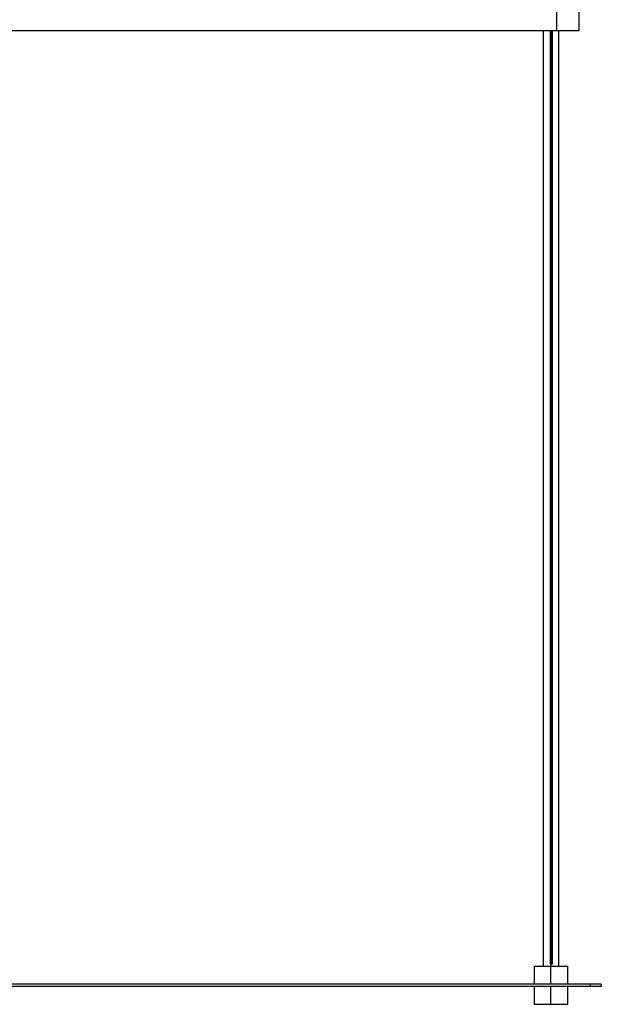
# Paper-space layout '_Superior' of a CAD drawing. Header units: millimetres. Extents: x -1281 to -81, y -1129 to 63.
# Tile 2 of 5: x -731 to -471, y -1129 to -689. Entities that reach past the tile are written whole.
import ezdxf

# ---------------------------------------------------------------- set-up
doc = ezdxf.new("R2010")
doc.units = ezdxf.units.MM

psp = doc.layouts.new('_Superior')

# ---------------------------------------------------------------- linework, layer by layer
at = {"color": 7, "linetype": 'Continuous', "lineweight": 25}
for p, q in [((-491, -684.4), (-491, -694.4)), ((-481, -684.4), (-481, -694.4)), ((-491, -694.4), (-871, -694.4)), ((-493.86, -694.4), (-493.86, -1111.25)), ((-493.14, -1111.25), (-493.14, -694.4)), ((-493, -694.4), (-493, -1111.25)), ((-501, -1112.25), (-501, -1120.25)), ((-493.5, -1112.25), (-493.5, -1111.25)), ((-493.5, -1120.25), (-493.5, -1112.25)), ((-486, -1120.25), (-486, -1112.25)), ((-476, -1120.25), (-886, -1120.25)), ((-476, -1121.25), (-886, -1121.25)), ((-501, -1121.25), (-501, -1129.25)), ((-493.5, -1129.25), (-493.5, -1121.25)), ((-486, -1129.25), (-486, -1121.25)), ((-476, -1120.25), (-476, -1121.25)), ((-471, -1120.25), (-471, -1121.25))]:
    psp.add_line(p, q, dxfattribs=at)
for points, knots in [([(-496.98, -694.4), (-496.98, -694.66), (-496.98, -701.17), (-496.93, -713.81), (-496.93, -732.16), (-496.93, -747.93), (-496.95, -761.2), (-496.96, -772.07), (-496.98, -783.08), (-496.99, -794.74), (-497.01, -807.53), (-497.02, -821.35), (-497.03, -836.13), (-497.04, -851.82), (-497.04, -868.69), (-497.04, -886.74), (-497.04, -905.96), (-497.03, -926.36), (-497.02, -947.93), (-497.01, -970.67), (-497, -994.59), (-497, -1019.53), (-497, -1045.46), (-497, -1072.38), (-497, -1094.77), (-497, -1108.19), (-497, -1112.25)], [0, 0, 0, 0, 0.001829, 0.04678, 0.090709, 0.133616, 0.160004, 0.185988, 0.211605, 0.239066, 0.269693, 0.303482, 0.338237, 0.375803, 0.41618, 0.459369, 0.50537, 0.554181, 0.605803, 0.660235, 0.717478, 0.777534, 0.839253, 0.903682, 0.970827, 1, 1, 1, 1]), ([(-481, -694.4), (-481, -694.4), (-481, -694.4), (-481.02, -694.4), (-481.02, -694.4), (-481.03, -694.4), (-481.03, -694.4), (-481.04, -694.4), (-481.07, -694.4), (-481.12, -694.4), (-481.29, -694.4), (-481.47, -694.4), (-481.95, -694.4), (-482.26, -694.4), (-483, -694.4), (-483.43, -694.4), (-484.4, -694.4), (-484.94, -694.4), (-486.07, -694.4), (-486.68, -694.4), (-487.91, -694.4), (-488.54, -694.4), (-489.79, -694.4), (-490.4, -694.4), (-491, -694.4)], [0, 0, 0, 0, 0.03125, 0.03125, 0.046875, 0.046875, 0.054687, 0.054687, 0.0625, 0.125, 0.125, 0.25, 0.25, 0.375, 0.375, 0.5, 0.5, 0.625, 0.625, 0.75, 0.75, 0.875, 0.875, 1, 1, 1, 1]), ([(-490, -1112.25), (-490, -1109.16), (-490, -1097.67), (-490, -1078.16), (-490, -1054.1), (-490, -1031.15), (-490, -1009.31), (-490.01, -988.59), (-490.01, -968.37), (-490.02, -948.76), (-490.03, -929.81), (-490.04, -912.2), (-490.04, -895.94), (-490.04, -881.75), (-490.04, -869.46), (-490.04, -858.64), (-490.04, -848.12), (-490.03, -837.59), (-490.03, -827), (-490.01, -802.98), (-489.97, -775.96), (-489.93, -745.9), (-489.93, -726.16), (-489.94, -708.98), (-489.98, -698.37), (-489.99, -694.4)], [0, 0, 0, 0, 0.02222, 0.082463, 0.140044, 0.194967, 0.247233, 0.296839, 0.343784, 0.39235, 0.437698, 0.479828, 0.51874, 0.554433, 0.581719, 0.607015, 0.632087, 0.657287, 0.682614, 0.708067, 0.829776, 0.876621, 0.923877, 0.97148, 1, 1, 1, 1]), ([(-501, -1112.25), (-501, -1112.25), (-500.96, -1112.25), (-500.79, -1112.25), (-500.66, -1112.25), (-500.29, -1112.25), (-500.06, -1112.25), (-499.5, -1112.25), (-499.17, -1112.25), (-498.44, -1112.25), (-498.03, -1112.25), (-497.18, -1112.25), (-496.72, -1112.25), (-495.8, -1112.25), (-495.33, -1112.25), (-494.4, -1112.25), (-493.94, -1112.25), (-493.5, -1112.25)], [0, 0, 0, 0, 0.125, 0.125, 0.25, 0.25, 0.375, 0.375, 0.5, 0.5, 0.625, 0.625, 0.75, 0.75, 0.875, 0.875, 1, 1, 1, 1]), ([(-493.86, -1111.25), (-493.81, -1111.25), (-493.71, -1111.25), (-493.51, -1111.25), (-493.32, -1111.25), (-493.15, -1111.25), (-493.03, -1111.25), (-493.01, -1111.25), (-493, -1111.25)], [0, 0, 0, 0, 0.169847, 0.33058, 0.491313, 0.66529, 0.839267, 1, 1, 1, 1]), ([(-493.5, -1112.25), (-493.06, -1112.25), (-492.6, -1112.25), (-491.67, -1112.25), (-491.2, -1112.25), (-490.28, -1112.25), (-489.82, -1112.25), (-488.97, -1112.25), (-488.56, -1112.25), (-487.83, -1112.25), (-487.5, -1112.25), (-486.94, -1112.25), (-486.71, -1112.25), (-486.34, -1112.25), (-486.21, -1112.25), (-486.04, -1112.25), (-486, -1112.25), (-486, -1112.25)], [0, 0, 0, 0, 0.125, 0.125, 0.25, 0.25, 0.375, 0.375, 0.5, 0.5, 0.625, 0.625, 0.75, 0.75, 0.875, 0.875, 1, 1, 1, 1]), ([(-471, -1120.25), (-471, -1120.25), (-471.11, -1120.25), (-471.47, -1120.25), (-471.63, -1120.25), (-472, -1120.25), (-472.22, -1120.25), (-472.71, -1120.25), (-472.98, -1120.25), (-473.55, -1120.25), (-473.85, -1120.25), (-474.78, -1120.25), (-475.41, -1120.25), (-476, -1120.25)], [0, 0, 0, 0, 0.25, 0.25, 0.375, 0.375, 0.5, 0.5, 0.625, 0.625, 0.75, 0.75, 1, 1, 1, 1]), ([(-471, -1121.25), (-471, -1121.25), (-471.11, -1121.25), (-471.47, -1121.25), (-471.63, -1121.25), (-472, -1121.25), (-472.22, -1121.25), (-472.71, -1121.25), (-472.98, -1121.25), (-473.55, -1121.25), (-473.85, -1121.25), (-474.78, -1121.25), (-475.41, -1121.25), (-476, -1121.25)], [0, 0, 0, 0, 0.25, 0.25, 0.375, 0.375, 0.5, 0.5, 0.625, 0.625, 0.75, 0.75, 1, 1, 1, 1]), ([(-501, -1129.25), (-501, -1129.25), (-500.96, -1129.25), (-500.79, -1129.25), (-500.66, -1129.25), (-500.29, -1129.25), (-500.06, -1129.25), (-499.5, -1129.25), (-499.17, -1129.25), (-498.44, -1129.25), (-498.03, -1129.25), (-497.18, -1129.25), (-496.72, -1129.25), (-495.8, -1129.25), (-495.33, -1129.25), (-494.4, -1129.25), (-493.94, -1129.25), (-493.5, -1129.25)], [0, 0, 0, 0, 0.125, 0.125, 0.25, 0.25, 0.375, 0.375, 0.5, 0.5, 0.625, 0.625, 0.75, 0.75, 0.875, 0.875, 1, 1, 1, 1]), ([(-493.5, -1129.25), (-493.06, -1129.25), (-492.6, -1129.25), (-491.67, -1129.25), (-491.2, -1129.25), (-490.28, -1129.25), (-489.82, -1129.25), (-488.97, -1129.25), (-488.56, -1129.25), (-487.83, -1129.25), (-487.5, -1129.25), (-486.94, -1129.25), (-486.71, -1129.25), (-486.34, -1129.25), (-486.21, -1129.25), (-486.04, -1129.25), (-486, -1129.25), (-486, -1129.25)], [0, 0, 0, 0, 0.125, 0.125, 0.25, 0.25, 0.375, 0.375, 0.5, 0.5, 0.625, 0.625, 0.75, 0.75, 0.875, 0.875, 1, 1, 1, 1]), ([(-493.5, -1129.25), (-493.09, -1129.25), (-492.64, -1129.25), (-491.78, -1129.25), (-491.37, -1129.25), (-490.68, -1129.25), (-490.42, -1129.25), (-490.08, -1129.25), (-490, -1129.25), (-490, -1129.25)], [0, 0, 0, 0, 0.25, 0.25, 0.5, 0.5, 0.75, 0.75, 1, 1, 1, 1])]:
    psp.add_open_spline(points, degree=3, knots=knots, dxfattribs=at)

doc.saveas('drawing.dxf')
